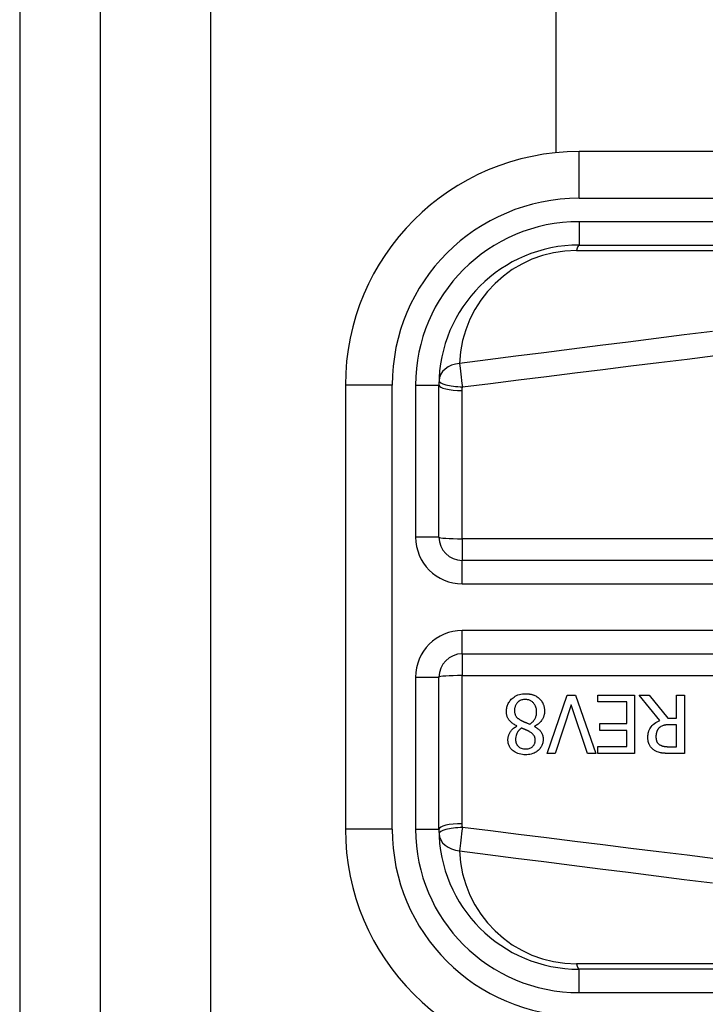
# Model space of a CAD drawing. Header units: inches. Extents: x 7 to 171, y 11 to 89.
# Tile 15 of 128: x 7.282 to 7.859, y 35.891 to 36.721. Entities that reach past the tile are written whole.
import ezdxf

# ---------------------------------------------------------------- set-up
doc = ezdxf.new("R2010")
doc.units = ezdxf.units.IN
doc.header["$MEASUREMENT"] = 0
doc.layers.add('Visible Edges(ANSI)', color=7, linetype='Continuous', lineweight=25)
doc.layers.add('Visible Tangent Edges(ANSI)', color=7, linetype='Continuous', lineweight=25)

msp = doc.modelspace()

# ---------------------------------------------------------------- linework, layer by layer
at = {"layer": 'Visible Edges(ANSI)'}
for p, q in [((7.28157, 67.61773), (7.28157, 32.13673)), ((7.34957, 32.13673), (7.34957, 67.61773)), ((7.73358, 36.60865), (7.73358, 63.14581)), ((8.40187, 36.60959), (7.75281, 36.60959)), ((7.75281, 36.53085), (8.40187, 36.53085)), ((7.55596, 36.41274), (7.55596, 36.03872)), ((7.6347, 36.28477), (7.6347, 36.41274)), ((8.30637, 36.26509), (7.65439, 36.26509)), ((7.65439, 36.18637), (8.30637, 36.18637)), ((7.6347, 36.03872), (7.6347, 36.16669)), ((7.72581, 36.10248), (7.74276, 36.1517)), ((7.74276, 36.1517), (7.74982, 36.1517)), ((7.74982, 36.1517), (7.76677, 36.10248)), ((7.76868, 36.14587), (7.76868, 36.1517)), ((7.76868, 36.1517), (7.79947, 36.1517)), ((7.79947, 36.1517), (7.79947, 36.10248)), ((7.82089, 36.13028), (7.80338, 36.1517)), ((7.80338, 36.1517), (7.81187, 36.1517)), ((7.81187, 36.1517), (7.82743, 36.13211)), ((7.83492, 36.1517), (7.84146, 36.1517)), ((7.83492, 36.13211), (7.83492, 36.1517)), ((7.84146, 36.1517), (7.84146, 36.10248)), ((7.74611, 36.14336), (7.73247, 36.10248)), ((7.75975, 36.10248), (7.74611, 36.14336)), ((7.79293, 36.14587), (7.76868, 36.14587)), ((7.79293, 36.12761), (7.79293, 36.14587)), ((7.82743, 36.13211), (7.83492, 36.13211)), ((7.70033, 36.12549), (7.70033, 36.12569)), ((7.71532, 36.12541), (7.71532, 36.12521)), ((7.77032, 36.12178), (7.77032, 36.12761)), ((7.77032, 36.12761), (7.79293, 36.12761)), ((7.83492, 36.12665), (7.82918, 36.12665)), ((7.83492, 36.10815), (7.83492, 36.12665)), ((7.79293, 36.12178), (7.77032, 36.12178)), ((7.79293, 36.10831), (7.79293, 36.12178)), ((7.76868, 36.10831), (7.79293, 36.10831)), ((7.76868, 36.10248), (7.76868, 36.10831)), ((7.82842, 36.10815), (7.83492, 36.10815)), ((7.73247, 36.10248), (7.72581, 36.10248)), ((7.76677, 36.10248), (7.75975, 36.10248)), ((7.79947, 36.10248), (7.76868, 36.10248)), ((7.84146, 36.10248), (7.82878, 36.10248)), ((8.40187, 35.92061), (7.75281, 35.92061))]:
    msp.add_line(p, q, dxfattribs=at)
at = {"layer": 'Visible Edges(ANSI)', "flags": 128}
for points in [[(7.69159, 36.13798), (7.69162, 36.13884), (7.69168, 36.1397), (7.6918, 36.14055), (7.69196, 36.14139), (7.69218, 36.14221), (7.69245, 36.14303), (7.69277, 36.14383), (7.69314, 36.14461), (7.69356, 36.14536), (7.69403, 36.14608), (7.69454, 36.14677), (7.69509, 36.14743), (7.69568, 36.14806), (7.69636, 36.14871), (7.69713, 36.14936), (7.698, 36.15001), (7.69898, 36.15063), (7.70007, 36.15121), (7.70126, 36.15172), (7.70249, 36.15212), (7.70375, 36.15243), (7.70503, 36.15265), (7.70632, 36.15277), (7.70763, 36.15281)], [(7.70755, 36.14791), (7.70676, 36.14788), (7.70599, 36.14781), (7.70522, 36.14769), (7.70447, 36.1475), (7.70373, 36.14725), (7.70303, 36.14695), (7.7024, 36.1466), (7.70185, 36.14624), (7.70137, 36.14586), (7.70094, 36.14547), (7.70057, 36.14508), (7.70022, 36.14467), (7.69991, 36.14424), (7.69963, 36.14379), (7.69937, 36.14332), (7.69915, 36.14283), (7.69895, 36.14233), (7.69879, 36.14182), (7.69865, 36.14129), (7.69855, 36.14077), (7.69847, 36.14023), (7.69841, 36.13969), (7.69838, 36.13916), (7.69837, 36.13861)], [(7.717, 36.13762), (7.71698, 36.1384), (7.71691, 36.13919), (7.71679, 36.13996), (7.71663, 36.14072), (7.7164, 36.14148), (7.71612, 36.14221), (7.71579, 36.1429), (7.71543, 36.14353), (7.71504, 36.1441), (7.71464, 36.14461), (7.71423, 36.14507), (7.71382, 36.14549), (7.71339, 36.14587), (7.71294, 36.14622), (7.71247, 36.14654), (7.71198, 36.14683), (7.71146, 36.14709), (7.71093, 36.14732), (7.71038, 36.1475), (7.70983, 36.14765), (7.70927, 36.14777), (7.7087, 36.14785), (7.70813, 36.14789), (7.70755, 36.14791)], [(7.70763, 36.15281), (7.70807, 36.15281), (7.7085, 36.1528), (7.70894, 36.15278), (7.70938, 36.15275), (7.70982, 36.15271), (7.71025, 36.15266), (7.71069, 36.15261), (7.71112, 36.15254), (7.71155, 36.15246), (7.71198, 36.15238), (7.7124, 36.15228), (7.71283, 36.15218), (7.71325, 36.15206), (7.71367, 36.15193), (7.71409, 36.15179), (7.71451, 36.15164), (7.715, 36.15144), (7.71557, 36.15119), (7.7162, 36.15089), (7.71686, 36.15052), (7.71755, 36.1501), (7.7182, 36.14963), (7.71883, 36.14913), (7.71943, 36.14858)], [(7.71943, 36.14858), (7.71973, 36.14829), (7.72001, 36.14799), (7.72028, 36.14768), (7.72055, 36.14737), (7.7208, 36.14705), (7.72104, 36.14672), (7.72127, 36.14638), (7.72149, 36.14604), (7.7217, 36.14569), (7.7219, 36.14533), (7.72209, 36.14497), (7.72227, 36.14459), (7.72244, 36.14421), (7.72261, 36.14381), (7.72278, 36.14336), (7.72294, 36.14287), (7.72309, 36.14235), (7.72324, 36.14179), (7.72337, 36.14119), (7.72347, 36.14057), (7.72355, 36.13996), (7.72361, 36.13934), (7.72365, 36.13872), (7.72366, 36.1381)], [(7.70033, 36.12569), (7.69963, 36.12603), (7.69894, 36.12638), (7.69827, 36.12677), (7.69761, 36.12717), (7.69696, 36.1276), (7.69634, 36.12806), (7.69574, 36.12855), (7.69516, 36.12906), (7.69462, 36.12961), (7.69413, 36.13016), (7.6937, 36.13071), (7.69332, 36.13125), (7.693, 36.13179), (7.69272, 36.13233), (7.69249, 36.13288), (7.69228, 36.13342), (7.69211, 36.13397), (7.69197, 36.13453), (7.69185, 36.13509), (7.69175, 36.13567), (7.69168, 36.13624), (7.69163, 36.13682), (7.6916, 36.1374), (7.69159, 36.13798)], [(7.69837, 36.13861), (7.69838, 36.13808), (7.69841, 36.13755), (7.69847, 36.13702), (7.69855, 36.13649), (7.69866, 36.13596), (7.6988, 36.13545), (7.69897, 36.13495), (7.69917, 36.1345), (7.69938, 36.13409), (7.69962, 36.13372), (7.69986, 36.13339), (7.70011, 36.1331), (7.70037, 36.13282), (7.70065, 36.13255), (7.70095, 36.13228), (7.70127, 36.13202), (7.70159, 36.13177), (7.70193, 36.13152), (7.70229, 36.13128), (7.70265, 36.13104), (7.70302, 36.13081), (7.70339, 36.13059), (7.70377, 36.13037), (7.70416, 36.13016)], [(7.71137, 36.12709), (7.71173, 36.12733), (7.71208, 36.12758), (7.71242, 36.12785), (7.71274, 36.12812), (7.71306, 36.1284), (7.71337, 36.12869), (7.71367, 36.12899), (7.71396, 36.12931), (7.71424, 36.12963), (7.7145, 36.12996), (7.71476, 36.13031), (7.715, 36.13066), (7.71525, 36.13104), (7.7155, 36.13147), (7.71574, 36.13194), (7.71598, 36.13245), (7.71621, 36.13301), (7.71642, 36.13362), (7.7166, 36.13427), (7.71675, 36.13493), (7.71686, 36.1356), (7.71694, 36.13627), (7.71698, 36.13694), (7.717, 36.13762)], [(7.72366, 36.1381), (7.72365, 36.13756), (7.72362, 36.13703), (7.72357, 36.1365), (7.7235, 36.13597), (7.72341, 36.13545), (7.7233, 36.13493), (7.72317, 36.13442), (7.72302, 36.13391), (7.72284, 36.13341), (7.72265, 36.13291), (7.72242, 36.1324), (7.72216, 36.13186), (7.72186, 36.1313), (7.7215, 36.13072), (7.7211, 36.13012), (7.72063, 36.12952), (7.72011, 36.12891), (7.71952, 36.12831), (7.71889, 36.12773), (7.71823, 36.1272), (7.71754, 36.1267), (7.71682, 36.12624), (7.71608, 36.12581), (7.71532, 36.12541)], [(7.69283, 36.11389), (7.69284, 36.11434), (7.69287, 36.11479), (7.69291, 36.11524), (7.69297, 36.11568), (7.69305, 36.11612), (7.69315, 36.11656), (7.69326, 36.11699), (7.69339, 36.11742), (7.69353, 36.11785), (7.69369, 36.11827), (7.69388, 36.11872), (7.6941, 36.11921), (7.69437, 36.11974), (7.69468, 36.1203), (7.69504, 36.12088), (7.69546, 36.12148), (7.69594, 36.12208), (7.69647, 36.12267), (7.69704, 36.12323), (7.69764, 36.12376), (7.69827, 36.12425), (7.69893, 36.1247), (7.69962, 36.12511), (7.70033, 36.12549)], [(7.7042, 36.12382), (7.70397, 36.12364), (7.70374, 36.12346), (7.70352, 36.12328), (7.7033, 36.12309), (7.70308, 36.1229), (7.70287, 36.1227), (7.70265, 36.1225), (7.70245, 36.1223), (7.70224, 36.12209), (7.70204, 36.12188), (7.70185, 36.12166), (7.70166, 36.12144), (7.70148, 36.12121), (7.7013, 36.12099), (7.70113, 36.12075), (7.70097, 36.12052), (7.70082, 36.12027), (7.7006, 36.1199), (7.70032, 36.11931), (7.7, 36.11851), (7.6997, 36.11751), (7.69947, 36.11634), (7.69933, 36.11516), (7.69929, 36.11397)], [(7.70416, 36.13016), (7.70431, 36.13007), (7.70447, 36.12999), (7.70464, 36.1299), (7.7048, 36.12982), (7.70498, 36.12973), (7.70517, 36.12964), (7.70536, 36.12955), (7.70557, 36.12946), (7.70579, 36.12936), (7.70602, 36.12927), (7.70626, 36.12916), (7.70653, 36.12905), (7.70681, 36.12894), (7.7071, 36.12882), (7.70742, 36.12869), (7.70776, 36.12855), (7.70812, 36.1284), (7.7085, 36.12825), (7.70891, 36.12808), (7.70935, 36.12791), (7.70981, 36.12772), (7.7103, 36.12752), (7.71082, 36.12731), (7.71137, 36.12709)], [(7.71113, 36.12075), (7.711, 36.12083), (7.71084, 36.12091), (7.71066, 36.12101), (7.71046, 36.12111), (7.71024, 36.12122), (7.71001, 36.12134), (7.70976, 36.12147), (7.7095, 36.1216), (7.70922, 36.12173), (7.70893, 36.12187), (7.70863, 36.12201), (7.70832, 36.12216), (7.70801, 36.12231), (7.70768, 36.12245), (7.70734, 36.1226), (7.707, 36.12275), (7.70666, 36.12289), (7.70631, 36.12304), (7.70596, 36.12318), (7.70561, 36.12332), (7.70525, 36.12345), (7.7049, 36.12358), (7.70455, 36.1237), (7.7042, 36.12382)], [(7.71532, 36.12521), (7.71574, 36.12497), (7.71615, 36.12471), (7.71656, 36.12445), (7.71696, 36.12417), (7.71736, 36.12389), (7.71775, 36.1236), (7.71813, 36.12329), (7.71851, 36.12298), (7.71887, 36.12265), (7.71923, 36.12232), (7.71957, 36.12197), (7.71989, 36.12162), (7.7202, 36.12125), (7.7205, 36.12087), (7.7208, 36.12045), (7.7211, 36.11996), (7.72139, 36.11942), (7.72167, 36.11881), (7.72192, 36.11812), (7.72212, 36.11738), (7.72228, 36.11662), (7.72238, 36.11586), (7.72244, 36.1151), (7.72246, 36.11433)], [(7.81068, 36.11584), (7.81068, 36.11633), (7.8107, 36.11682), (7.81073, 36.11731), (7.81077, 36.1178), (7.81083, 36.11828), (7.8109, 36.11877), (7.81098, 36.11925), (7.81108, 36.11972), (7.8112, 36.1202), (7.81133, 36.12067), (7.81147, 36.12113), (7.81164, 36.1216), (7.81182, 36.12206), (7.81206, 36.12261), (7.81241, 36.1233), (7.81289, 36.12409), (7.81351, 36.12497), (7.81428, 36.12591), (7.81521, 36.12685), (7.81622, 36.12771), (7.81731, 36.12849), (7.81845, 36.12917), (7.81965, 36.12977), (7.82089, 36.13028)], [(7.82029, 36.1241), (7.82006, 36.12388), (7.81985, 36.12365), (7.81964, 36.12342), (7.81945, 36.12317), (7.81926, 36.12293), (7.81909, 36.12267), (7.81892, 36.12241), (7.81876, 36.12214), (7.81862, 36.12187), (7.81848, 36.12158), (7.81835, 36.12129), (7.81823, 36.12099), (7.81812, 36.12067), (7.81801, 36.12033), (7.81792, 36.11998), (7.81783, 36.11961), (7.81775, 36.11922), (7.81768, 36.11882), (7.81762, 36.11841), (7.81757, 36.118), (7.81754, 36.11759), (7.81751, 36.11718), (7.8175, 36.11677), (7.8175, 36.11636)], [(7.82918, 36.12665), (7.8289, 36.12665), (7.82861, 36.12665), (7.82832, 36.12664), (7.82804, 36.12663), (7.82775, 36.12662), (7.82746, 36.1266), (7.82717, 36.12658), (7.82689, 36.12656), (7.8266, 36.12654), (7.82631, 36.12651), (7.82602, 36.12647), (7.82574, 36.12644), (7.82545, 36.1264), (7.82517, 36.12636), (7.82489, 36.12631), (7.82461, 36.12626), (7.82433, 36.1262), (7.82404, 36.12614), (7.82363, 36.12604), (7.82305, 36.12585), (7.82236, 36.12556), (7.82162, 36.12516), (7.82092, 36.12467), (7.82029, 36.1241)], [(7.71584, 36.11357), (7.71584, 36.11383), (7.71583, 36.11409), (7.71581, 36.11435), (7.71578, 36.11461), (7.71575, 36.11487), (7.71571, 36.11513), (7.71566, 36.11539), (7.7156, 36.11564), (7.71553, 36.11589), (7.71545, 36.11614), (7.71536, 36.11639), (7.71526, 36.11663), (7.71513, 36.11691), (7.71496, 36.11722), (7.71476, 36.11756), (7.7145, 36.11792), (7.71419, 36.11831), (7.71383, 36.11871), (7.71343, 36.1191), (7.713, 36.11947), (7.71255, 36.11982), (7.71209, 36.12015), (7.71162, 36.12046), (7.71113, 36.12075)], [(7.81626, 36.10507), (7.81572, 36.10544), (7.81521, 36.10583), (7.81472, 36.10624), (7.81425, 36.10667), (7.81381, 36.10713), (7.81339, 36.10761), (7.81299, 36.10811), (7.81262, 36.10864), (7.81229, 36.10916), (7.81201, 36.10967), (7.81177, 36.11016), (7.81156, 36.11063), (7.81139, 36.11109), (7.81125, 36.11153), (7.81113, 36.11195), (7.81103, 36.11237), (7.81094, 36.1128), (7.81087, 36.11323), (7.81081, 36.11366), (7.81076, 36.1141), (7.81072, 36.11453), (7.8107, 36.11497), (7.81068, 36.11541), (7.81068, 36.11584)], [(7.8175, 36.11636), (7.8175, 36.11609), (7.81751, 36.11582), (7.81752, 36.11554), (7.81755, 36.11527), (7.81758, 36.115), (7.81762, 36.11473), (7.81766, 36.11447), (7.81771, 36.1142), (7.81777, 36.11394), (7.81784, 36.11367), (7.81792, 36.11341), (7.81801, 36.11316), (7.8181, 36.1129), (7.81821, 36.11265), (7.81834, 36.11238), (7.81849, 36.11209), (7.81866, 36.11179), (7.81887, 36.11149), (7.81911, 36.11118), (7.81937, 36.11087), (7.81966, 36.11058), (7.81996, 36.11031), (7.82028, 36.11006), (7.82061, 36.10982)], [(7.70763, 36.10137), (7.70629, 36.1014), (7.70497, 36.10152), (7.70365, 36.10172), (7.70236, 36.10201), (7.70109, 36.10241), (7.6999, 36.10291), (7.69886, 36.10346), (7.69797, 36.10403), (7.69721, 36.10459), (7.69659, 36.10513), (7.69607, 36.10563), (7.6956, 36.10615), (7.69516, 36.10669), (7.69475, 36.10725), (7.69438, 36.10784), (7.69405, 36.10845), (7.69375, 36.10909), (7.6935, 36.10974), (7.69329, 36.11041), (7.69312, 36.11109), (7.69299, 36.11179), (7.6929, 36.11248), (7.69285, 36.11318), (7.69283, 36.11389)], [(7.69929, 36.11397), (7.6993, 36.11357), (7.69932, 36.11318), (7.69936, 36.11279), (7.69942, 36.1124), (7.6995, 36.11202), (7.6996, 36.11164), (7.69972, 36.11127), (7.69986, 36.1109), (7.70002, 36.11054), (7.70019, 36.11019), (7.70039, 36.10985), (7.7006, 36.10952), (7.70083, 36.10921), (7.70108, 36.1089), (7.70134, 36.10861), (7.70164, 36.10831), (7.70205, 36.10795), (7.70258, 36.10756), (7.70325, 36.10717), (7.70407, 36.10682), (7.70494, 36.10655), (7.70584, 36.10636), (7.70675, 36.10626), (7.70767, 36.10623)], [(7.72246, 36.11433), (7.72244, 36.11358), (7.72238, 36.11284), (7.72228, 36.11211), (7.72214, 36.11139), (7.72195, 36.11067), (7.72171, 36.10997), (7.72143, 36.10927), (7.7211, 36.10861), (7.72073, 36.10796), (7.72033, 36.10735), (7.71988, 36.10675), (7.7194, 36.10619), (7.71888, 36.10564), (7.71827, 36.10507), (7.71757, 36.10449), (7.71676, 36.1039), (7.71584, 36.10334), (7.7148, 36.10281), (7.71366, 36.10234), (7.71249, 36.10198), (7.7113, 36.1017), (7.71008, 36.10151), (7.70886, 36.1014), (7.70763, 36.10137)], [(7.70767, 36.10623), (7.70843, 36.10625), (7.70919, 36.10633), (7.70994, 36.10646), (7.71067, 36.10664), (7.71139, 36.10689), (7.71205, 36.1072), (7.71262, 36.10752), (7.71311, 36.10786), (7.71352, 36.10818), (7.71385, 36.10849), (7.71414, 36.10878), (7.7144, 36.10908), (7.71463, 36.1094), (7.71485, 36.10973), (7.71505, 36.11008), (7.71523, 36.11044), (7.71538, 36.11081), (7.71551, 36.11119), (7.71561, 36.11158), (7.7157, 36.11197), (7.71576, 36.11236), (7.71581, 36.11276), (7.71583, 36.11317), (7.71584, 36.11357)], [(7.82061, 36.10982), (7.8209, 36.10963), (7.82121, 36.10946), (7.82152, 36.1093), (7.82184, 36.10916), (7.82216, 36.10902), (7.82248, 36.1089), (7.82282, 36.10879), (7.82315, 36.10869), (7.82349, 36.10861), (7.82384, 36.10853), (7.82419, 36.10846), (7.82455, 36.1084), (7.82491, 36.10835), (7.82527, 36.1083), (7.82563, 36.10827), (7.82599, 36.10824), (7.82634, 36.10821), (7.82668, 36.10819), (7.82701, 36.10817), (7.82733, 36.10816), (7.82763, 36.10815), (7.82792, 36.10815), (7.82818, 36.10815), (7.82842, 36.10815)], [(7.82878, 36.10248), (7.82841, 36.10248), (7.82802, 36.10249), (7.82764, 36.10249), (7.82724, 36.1025), (7.82685, 36.10251), (7.82645, 36.10252), (7.82606, 36.10254), (7.82566, 36.10255), (7.82526, 36.10258), (7.82485, 36.1026), (7.82446, 36.10263), (7.82406, 36.10266), (7.82366, 36.1027), (7.82327, 36.10274), (7.82288, 36.10278), (7.82249, 36.10283), (7.82211, 36.10288), (7.82174, 36.10294), (7.82125, 36.10302), (7.82049, 36.10319), (7.81952, 36.10348), (7.81841, 36.10392), (7.81731, 36.10445), (7.81626, 36.10507)]]:
    msp.add_lwpolyline(points, dxfattribs=at)
at = {"layer": 'Visible Edges(ANSI)'}
for centre, radius, start, end in [((7.75281, 36.41274), 0.19685, 90, 180), ((7.75281, 36.41274), 0.11811, 90, 180), ((7.65439, 36.28477), 0.01969, 180, 270), ((7.65439, 36.16669), 0.01969, 90, 180), ((7.75281, 36.03872), 0.19685, 180, 270), ((7.75281, 36.03872), 0.11811, 180, 270)]:
    msp.add_arc(centre, radius, start, end, dxfattribs=at)
at = {"layer": 'Visible Tangent Edges(ANSI)'}
for p, q in [((7.44257, 32.13673), (7.44257, 67.61773)), ((7.75281, 36.57022), (7.75281, 36.60959)), ((7.75281, 36.57022), (8.40187, 36.57022)), ((7.75281, 36.55053), (7.75281, 36.53085)), ((8.40187, 36.55053), (7.75281, 36.55053)), ((7.75049, 36.52625), (8.29962, 36.52625)), ((7.59533, 36.41274), (7.55596, 36.41274)), ((7.59533, 36.03872), (7.59533, 36.41274)), ((7.61501, 36.41274), (7.6347, 36.41274)), ((7.61501, 36.41274), (7.61501, 36.28477)), ((7.65439, 36.28338), (7.65439, 36.40824)), ((7.6347, 36.28477), (7.61501, 36.28477)), ((8.30637, 36.28338), (7.65439, 36.28338)), ((7.65439, 36.28338), (7.65439, 36.26509)), ((7.65439, 36.2454), (7.65439, 36.26509)), ((7.65439, 36.2454), (8.30637, 36.2454)), ((7.65439, 36.18637), (7.65439, 36.20606)), ((8.30637, 36.20606), (7.65439, 36.20606)), ((7.65439, 36.18637), (7.65439, 36.16808)), ((7.61501, 36.16669), (7.6347, 36.16669)), ((7.61501, 36.16669), (7.61501, 36.03872)), ((7.65439, 36.04323), (7.65439, 36.16808)), ((7.65439, 36.16808), (8.30637, 36.16808)), ((7.59533, 36.03872), (7.55596, 36.03872)), ((7.61501, 36.03872), (7.6347, 36.03872)), ((8.29962, 35.92521), (7.75049, 35.92521)), ((7.75281, 35.90093), (7.75281, 35.92061)), ((7.75281, 35.90093), (8.40187, 35.90093))]:
    msp.add_line(p, q, dxfattribs=at)
at = {"layer": 'Visible Tangent Edges(ANSI)', "flags": 128}
for points in [[(7.86503, 36.45805), (7.84137, 36.45508), (7.81771, 36.45211), (7.79405, 36.44912), (7.7704, 36.44613), (7.74674, 36.44313), (7.72308, 36.44012), (7.69942, 36.4371), (7.67577, 36.43407), (7.65211, 36.43103)], [(7.65444, 36.41136), (7.67809, 36.41432), (7.70175, 36.41727), (7.7254, 36.42021), (7.74906, 36.42314), (7.77272, 36.42607), (7.79638, 36.42899), (7.82004, 36.43189), (7.8437, 36.43479), (7.86736, 36.43768)], [(7.65439, 36.40824), (7.65439, 36.40837), (7.65439, 36.4085), (7.65439, 36.40863), (7.65439, 36.40876), (7.65439, 36.40889), (7.65439, 36.40902), (7.65439, 36.40915), (7.65439, 36.40928), (7.65439, 36.40941), (7.65439, 36.40954), (7.6544, 36.40967), (7.6544, 36.4098), (7.6544, 36.40993), (7.6544, 36.41006), (7.65441, 36.41019), (7.65441, 36.41032), (7.65441, 36.41045), (7.65441, 36.41058), (7.65442, 36.41071), (7.65442, 36.41084), (7.65443, 36.41097), (7.65443, 36.4111), (7.65443, 36.41123), (7.65444, 36.41136)], [(7.65444, 36.0401), (7.65443, 36.04023), (7.65443, 36.04036), (7.65443, 36.04049), (7.65442, 36.04062), (7.65442, 36.04075), (7.65441, 36.04088), (7.65441, 36.04101), (7.65441, 36.04114), (7.65441, 36.04127), (7.6544, 36.0414), (7.6544, 36.04153), (7.6544, 36.04166), (7.6544, 36.04179), (7.65439, 36.04192), (7.65439, 36.04205), (7.65439, 36.04218), (7.65439, 36.04231), (7.65439, 36.04244), (7.65439, 36.04257), (7.65439, 36.0427), (7.65439, 36.04283), (7.65439, 36.04296), (7.65439, 36.04309), (7.65439, 36.04323)], [(7.86736, 36.01378), (7.8437, 36.01667), (7.82004, 36.01957), (7.79638, 36.02248), (7.77272, 36.02539), (7.74906, 36.02832), (7.7254, 36.03125), (7.70175, 36.03419), (7.67809, 36.03714), (7.65444, 36.0401)], [(7.65211, 36.02043), (7.67577, 36.01739), (7.69942, 36.01436), (7.72308, 36.01134), (7.74674, 36.00833), (7.7704, 36.00533), (7.79405, 36.00234), (7.81771, 35.99936), (7.84137, 35.99638), (7.86503, 35.99341)]]:
    msp.add_lwpolyline(points, dxfattribs=at)
at = {"layer": 'Visible Tangent Edges(ANSI)'}
for centre, radius, start, end in [((7.75281, 36.41274), 0.15748, 90, 180), ((7.75281, 36.41274), 0.1378, 90, 180), ((7.75049, 36.42783), 0.09843, 90, 178.13375), ((7.65439, 36.28477), 0.03937, 180, 270), ((7.65439, 36.16669), 0.03937, 90, 180), ((7.75281, 36.03872), 0.15748, 180, 270), ((7.75281, 36.03872), 0.1378, 180, 270), ((7.75049, 36.02363), 0.09843, 181.86625, 270)]:
    msp.add_arc(centre, radius, start, end, dxfattribs=at)
for centre, major_axis, ratio, start_param, end_param in [((7.75281, 36.51116), (0, 0.01969), 0.183721, 0, 0.697296), ((7.65444, 36.41594), (-0.01967, 0.00064), 0.770235, 4.855758, 6.283185), ((7.65444, 36.41594), (-0.00251, 0.01952), 0.030516, 0.6835, 1.803862), ((7.65444, 36.41594), (-0.01967, 0.00064), 0.232745, 0, 1.57838), ((7.65439, 36.41274), (-0.01969, 0), 0.228742, 0, 1.570796), ((7.65439, 36.28477), (-0.01969, 0), 0.07065, 0, 1.570796), ((7.65439, 36.16669), (-0.01969, 0), 0.07065, 4.712389, 6.283185), ((7.65439, 36.03872), (-0.01969, 0), 0.228742, 4.712389, 6.283185), ((7.65444, 36.03552), (-0.01967, -0.00064), 0.232745, 4.704805, 6.283185), ((7.65444, 36.03552), (0.00251, 0.01952), 0.030516, 1.33773, 2.458093), ((7.65444, 36.03552), (-0.01967, -0.00064), 0.770235, 0, 1.427427), ((7.75281, 35.9403), (0, -0.01969), 0.183721, 5.58589, 6.283185)]:
    msp.add_ellipse(centre, major_axis=major_axis, ratio=ratio, start_param=start_param, end_param=end_param, dxfattribs=at)

doc.saveas('drawing.dxf')
